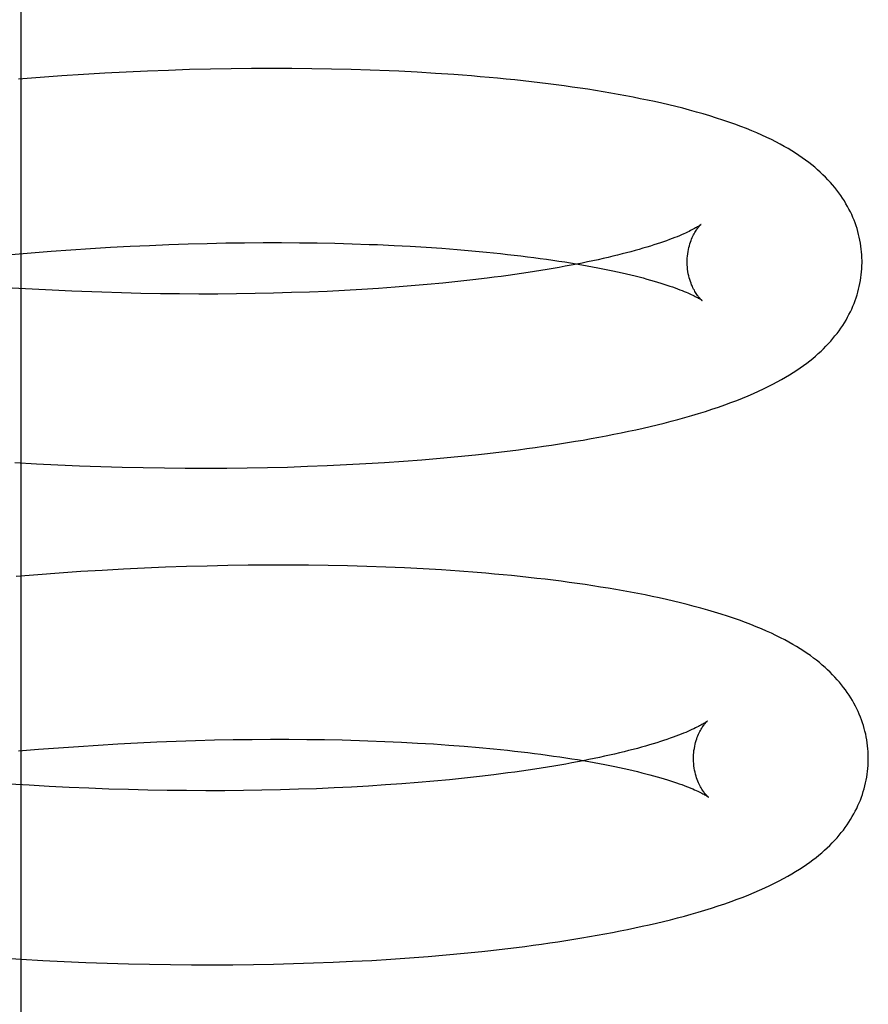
# Model space of a CAD drawing. Header units: inches. Extents: x 0 to 204, y 0 to 132.
# Tile 74 of 112: x 120.0868 to 120.1839, y 48.6282 to 48.7408. Entities that reach past the tile are written whole.
import ezdxf

# ---------------------------------------------------------------- set-up
doc = ezdxf.new("R2010")
doc.units = ezdxf.units.IN
doc.header["$LTSCALE"] = 11.243375
doc.header["$MEASUREMENT"] = 0
doc.linetypes.add('HIDDEN', pattern=[0.2, 0.1, -0.1])
doc.layers.add('DEFAULT_2', color=8, linetype='HIDDEN')

msp = doc.modelspace()

# ---------------------------------------------------------------- linework, layer by layer
at = {"layer": 'DEFAULT_2', "color": 8, "linetype": 'HIDDEN'}
for p, q in [((120.08692, 48.75702), (120.08692, 48.53702)), ((120.09655, 48.73466), (120.0941, 48.73451)), ((120.09899, 48.73478), (120.09655, 48.73466)), ((120.10142, 48.73489), (120.09899, 48.73478)), ((120.10384, 48.73498), (120.10142, 48.73489)), ((120.10624, 48.73506), (120.10384, 48.73498)), ((120.10862, 48.73512), (120.10624, 48.73506)), ((120.11098, 48.73516), (120.10862, 48.73512)), ((120.11333, 48.73519), (120.11098, 48.73516)), ((120.11565, 48.7352), (120.11333, 48.73519)), ((120.11795, 48.73519), (120.11565, 48.7352)), ((120.12023, 48.73517), (120.11795, 48.73519)), ((120.12248, 48.73513), (120.12023, 48.73517)), ((120.12471, 48.73507), (120.12248, 48.73513)), ((120.12691, 48.735), (120.12471, 48.73507)), ((120.13228, 48.73476), (120.13016, 48.73487)), ((120.13438, 48.73463), (120.13228, 48.73476)), ((120.08916, 48.73418), (120.08668, 48.73398)), ((120.09163, 48.73435), (120.08916, 48.73418)), ((120.0941, 48.73451), (120.09163, 48.73435)), ((120.08811, 48.71412), (120.09039, 48.7143)), ((120.09039, 48.7143), (120.09266, 48.71447)), ((120.09266, 48.71447), (120.09492, 48.71462)), ((120.09492, 48.71462), (120.09718, 48.71475)), ((120.09718, 48.71475), (120.09942, 48.71487)), ((120.09942, 48.71487), (120.10165, 48.71497)), ((120.10165, 48.71497), (120.10386, 48.71506)), ((120.10386, 48.71506), (120.10606, 48.71514)), ((120.10606, 48.71514), (120.10824, 48.71519)), ((120.10824, 48.71519), (120.1104, 48.71524)), ((120.1104, 48.71524), (120.11253, 48.71527)), ((120.11253, 48.71527), (120.11465, 48.71528)), ((120.11465, 48.71528), (120.11674, 48.71528)), ((120.11674, 48.71528), (120.1188, 48.71527)), ((120.1188, 48.71527), (120.12084, 48.71525)), ((120.12084, 48.71525), (120.12285, 48.71521)), ((120.12285, 48.71521), (120.12483, 48.71515)), ((120.12773, 48.71505), (120.12963, 48.71496)), ((120.12963, 48.71496), (120.13148, 48.71486)), ((120.13148, 48.71486), (120.13331, 48.71475)), ((120.13331, 48.71475), (120.13509, 48.71463)), ((120.13509, 48.71463), (120.13683, 48.71449)), ((120.13683, 48.71449), (120.13853, 48.71435)), ((120.08582, 48.71393), (120.08811, 48.71412)), ((120.13863, 48.71102), (120.13694, 48.71083)), ((120.14028, 48.71122), (120.13863, 48.71102)), ((120.08822, 48.70996), (120.08593, 48.71009)), ((120.09051, 48.70984), (120.08822, 48.70996)), ((120.09278, 48.70973), (120.09051, 48.70984)), ((120.12397, 48.70981), (120.12198, 48.70971)), ((120.12593, 48.70992), (120.12397, 48.70981)), ((120.12786, 48.71005), (120.12593, 48.70992)), ((120.12975, 48.71018), (120.12786, 48.71005)), ((120.1316, 48.71033), (120.12975, 48.71018)), ((120.13342, 48.71048), (120.1316, 48.71033)), ((120.1352, 48.71065), (120.13342, 48.71048)), ((120.13694, 48.71083), (120.1352, 48.71065)), ((120.09843, 48.70953), (120.09618, 48.7096)), ((120.10067, 48.70947), (120.09843, 48.70953)), ((120.10289, 48.70943), (120.10067, 48.70947)), ((120.1051, 48.70941), (120.10289, 48.70943)), ((120.10729, 48.7094), (120.1051, 48.70941)), ((120.10946, 48.7094), (120.10729, 48.7094)), ((120.11161, 48.70942), (120.10946, 48.7094)), ((120.11373, 48.70945), (120.11161, 48.70942)), ((120.11584, 48.7095), (120.11373, 48.70945)), ((120.11791, 48.70956), (120.11584, 48.7095)), ((120.11996, 48.70963), (120.11791, 48.70956)), ((120.12198, 48.70971), (120.11996, 48.70963)), ((120.13489, 48.69063), (120.13694, 48.69082)), ((120.13694, 48.69082), (120.13896, 48.69102)), ((120.08625, 48.69013), (120.08872, 48.68999)), ((120.08872, 48.68999), (120.09118, 48.68987)), ((120.09118, 48.68987), (120.09364, 48.68977)), ((120.09364, 48.68977), (120.09609, 48.68968)), ((120.09609, 48.68968), (120.09852, 48.68961)), ((120.09852, 48.68961), (120.10094, 48.68956)), ((120.10094, 48.68956), (120.10335, 48.68952)), ((120.10335, 48.68952), (120.10574, 48.6895)), ((120.11048, 48.6895), (120.11282, 48.68953)), ((120.11282, 48.68953), (120.11514, 48.68957)), ((120.11514, 48.68957), (120.11743, 48.68962)), ((120.11743, 48.68962), (120.11971, 48.6897)), ((120.11971, 48.6897), (120.12196, 48.68978)), ((120.12196, 48.68978), (120.12418, 48.68989)), ((120.12418, 48.68989), (120.12638, 48.69001)), ((120.12638, 48.69001), (120.12855, 48.69014)), ((120.12855, 48.69014), (120.13069, 48.69029)), ((120.13069, 48.69029), (120.13281, 48.69045)), ((120.13281, 48.69045), (120.13489, 48.69063)), ((120.10574, 48.6895), (120.10812, 48.68949)), ((120.10812, 48.68949), (120.11048, 48.6895)), ((120.10825, 48.6783), (120.10587, 48.67823)), ((120.11061, 48.67835), (120.10825, 48.6783)), ((120.11295, 48.67838), (120.11061, 48.67835)), ((120.11527, 48.6784), (120.11295, 48.67838)), ((120.11756, 48.6784), (120.11527, 48.6784)), ((120.11984, 48.67839), (120.11756, 48.6784)), ((120.12209, 48.67836), (120.11984, 48.67839)), ((120.12432, 48.67831), (120.12209, 48.67836)), ((120.12652, 48.67825), (120.12432, 48.67831)), ((120.08886, 48.67731), (120.0864, 48.67711)), ((120.09133, 48.67749), (120.08886, 48.67731)), ((120.09378, 48.67766), (120.09133, 48.67749)), ((120.09622, 48.6778), (120.09378, 48.67766)), ((120.09866, 48.67794), (120.09622, 48.6778)), ((120.10108, 48.67805), (120.09866, 48.67794)), ((120.10348, 48.67815), (120.10108, 48.67805)), ((120.10587, 48.67823), (120.10348, 48.67815)), ((120.12869, 48.67817), (120.12652, 48.67825)), ((120.13084, 48.67808), (120.12869, 48.67817)), ((120.13296, 48.67797), (120.13084, 48.67808)), ((120.13504, 48.67785), (120.13296, 48.67797)), ((120.1371, 48.67771), (120.13504, 48.67785)), ((120.09803, 48.65797), (120.10027, 48.65808)), ((120.10027, 48.65808), (120.1025, 48.65819)), ((120.1025, 48.65819), (120.10471, 48.65827)), ((120.10471, 48.65827), (120.10691, 48.65835)), ((120.10691, 48.65835), (120.10909, 48.65841)), ((120.10909, 48.65841), (120.11124, 48.65845)), ((120.11124, 48.65845), (120.11338, 48.65848)), ((120.11338, 48.65848), (120.11549, 48.65849)), ((120.11549, 48.65849), (120.11758, 48.65849)), ((120.11758, 48.65849), (120.11965, 48.65848)), ((120.11965, 48.65848), (120.12168, 48.65845)), ((120.12168, 48.65845), (120.12369, 48.65841)), ((120.12664, 48.65832), (120.12856, 48.65825)), ((120.12856, 48.65825), (120.13046, 48.65816)), ((120.13046, 48.65816), (120.13231, 48.65806)), ((120.13231, 48.65806), (120.13413, 48.65795)), ((120.08668, 48.65715), (120.08897, 48.65734)), ((120.08897, 48.65734), (120.09124, 48.65752)), ((120.09124, 48.65752), (120.09352, 48.65768)), ((120.09352, 48.65768), (120.09578, 48.65783)), ((120.09578, 48.65783), (120.09803, 48.65797)), ((120.13413, 48.65795), (120.13591, 48.65783)), ((120.13591, 48.65783), (120.13765, 48.6577)), ((120.13765, 48.6577), (120.13935, 48.65755)), ((120.13237, 48.65354), (120.13052, 48.65339)), ((120.13419, 48.6537), (120.13237, 48.65354)), ((120.13596, 48.65386), (120.13419, 48.6537)), ((120.1377, 48.65404), (120.13596, 48.65386)), ((120.13939, 48.65423), (120.1377, 48.65404)), ((120.14104, 48.65443), (120.13939, 48.65423)), ((120.08788, 48.65323), (120.08559, 48.65337)), ((120.09017, 48.6531), (120.08788, 48.65323)), ((120.09245, 48.65299), (120.09017, 48.6531)), ((120.09472, 48.65289), (120.09245, 48.65299)), ((120.09698, 48.6528), (120.09472, 48.65289)), ((120.09923, 48.65273), (120.09698, 48.6528)), ((120.10147, 48.65268), (120.09923, 48.65273)), ((120.10369, 48.65264), (120.10147, 48.65268)), ((120.10589, 48.65262), (120.10369, 48.65264)), ((120.10808, 48.65261), (120.10589, 48.65262)), ((120.11025, 48.65261), (120.10808, 48.65261)), ((120.1124, 48.65263), (120.11025, 48.65261)), ((120.11452, 48.65266), (120.1124, 48.65263)), ((120.11662, 48.65271), (120.11452, 48.65266)), ((120.1187, 48.65277), (120.11662, 48.65271)), ((120.12074, 48.65284), (120.1187, 48.65277)), ((120.12276, 48.65293), (120.12074, 48.65284)), ((120.12475, 48.65302), (120.12276, 48.65293)), ((120.12671, 48.65314), (120.12475, 48.65302)), ((120.12863, 48.65326), (120.12671, 48.65314)), ((120.13052, 48.65339), (120.12863, 48.65326)), ((120.08448, 48.63349), (120.08696, 48.63334)), ((120.08696, 48.63334), (120.08943, 48.6332)), ((120.12709, 48.63321), (120.12926, 48.63335)), ((120.12926, 48.63335), (120.13141, 48.63349)), ((120.13141, 48.63349), (120.13352, 48.63366)), ((120.13352, 48.63366), (120.1356, 48.63383)), ((120.1356, 48.63383), (120.13766, 48.63403)), ((120.13766, 48.63403), (120.13968, 48.63423)), ((120.08943, 48.6332), (120.09189, 48.63308)), ((120.09189, 48.63308), (120.09435, 48.63298)), ((120.09435, 48.63298), (120.0968, 48.63289)), ((120.0968, 48.63289), (120.09923, 48.63282)), ((120.09923, 48.63282), (120.10165, 48.63276)), ((120.10165, 48.63276), (120.10406, 48.63273)), ((120.10406, 48.63273), (120.10646, 48.6327)), ((120.10646, 48.6327), (120.10883, 48.6327)), ((120.10883, 48.6327), (120.11119, 48.63271)), ((120.11119, 48.63271), (120.11353, 48.63273)), ((120.11353, 48.63273), (120.11585, 48.63278)), ((120.11585, 48.63278), (120.11814, 48.63283)), ((120.11814, 48.63283), (120.12042, 48.63291)), ((120.12042, 48.63291), (120.12267, 48.63299)), ((120.12267, 48.63299), (120.12489, 48.6331)), ((120.12489, 48.6331), (120.12709, 48.63321))]:
    msp.add_line(p, q, dxfattribs=at)
for points in [[(120.13016, 48.73487), (120.12908, 48.73492), (120.12691, 48.735)], [(120.18316, 48.71325), (120.18315, 48.71353), (120.18314, 48.71387), (120.18311, 48.71421), (120.18308, 48.71455), (120.18303, 48.71489), (120.18298, 48.71522), (120.18292, 48.71556), (120.18285, 48.71589), (120.18277, 48.71622), (120.18268, 48.71655), (120.18259, 48.71688), (120.18248, 48.7172), (120.18237, 48.71753), (120.18225, 48.71785), (120.18212, 48.71817), (120.18198, 48.71848), (120.18183, 48.7188), (120.18167, 48.71911), (120.1815, 48.71942), (120.18132, 48.71973), (120.18114, 48.72004), (120.18094, 48.72035), (120.18074, 48.72065), (120.18052, 48.72096), (120.18029, 48.72126), (120.18005, 48.72157), (120.1798, 48.72187), (120.17954, 48.72217), (120.17926, 48.72247), (120.17898, 48.72276), (120.17869, 48.72305), (120.17838, 48.72334), (120.17807, 48.72362), (120.17775, 48.7239), (120.17741, 48.72417), (120.17706, 48.72444), (120.17671, 48.72471), (120.17633, 48.72498), (120.17595, 48.72524), (120.17555, 48.7255), (120.17513, 48.72577), (120.1747, 48.72603), (120.17425, 48.72628), (120.17378, 48.72654), (120.17329, 48.7268), (120.17279, 48.72706), (120.17226, 48.72731), (120.17171, 48.72757), (120.17114, 48.72782), (120.17054, 48.72807), (120.16993, 48.72832), (120.16929, 48.72857), (120.16863, 48.72881), (120.16794, 48.72906), (120.16724, 48.7293), (120.16651, 48.72953), (120.16577, 48.72976), (120.165, 48.72999), (120.16423, 48.73021), (120.16344, 48.73043), (120.16265, 48.73064), (120.16185, 48.73084), (120.16105, 48.73103), (120.16025, 48.73122), (120.15944, 48.7314), (120.15862, 48.73157), (120.1578, 48.73174), (120.15697, 48.73191), (120.15613, 48.73207), (120.15528, 48.73223), (120.15442, 48.73238), (120.15355, 48.73253), (120.15268, 48.73267), (120.15179, 48.73281), (120.1509, 48.73294), (120.14999, 48.73307), (120.14908, 48.7332), (120.14816, 48.73332), (120.14724, 48.73344), (120.1463, 48.73356), (120.14535, 48.73367), (120.1444, 48.73377), (120.14343, 48.73388), (120.14246, 48.73398), (120.14148, 48.73407), (120.14049, 48.73416), (120.13949, 48.73425), (120.13849, 48.73434), (120.13747, 48.73442), (120.13645, 48.73449), (120.13438, 48.73463)], [(120.16476, 48.71736), (120.16475, 48.71736), (120.16473, 48.71734), (120.1647, 48.71732), (120.16467, 48.7173), (120.16462, 48.71726), (120.16456, 48.71723), (120.1645, 48.71718), (120.16442, 48.71713), (120.16433, 48.71708), (120.16423, 48.71702), (120.16412, 48.71696), (120.164, 48.71689), (120.16386, 48.71681), (120.16371, 48.71673), (120.16355, 48.71665), (120.16337, 48.71656), (120.16318, 48.71647), (120.16298, 48.71638), (120.16276, 48.71628), (120.16252, 48.71618), (120.16227, 48.71607), (120.16201, 48.71596), (120.16173, 48.71585), (120.16144, 48.71574), (120.16113, 48.71562), (120.1608, 48.7155), (120.16046, 48.71538), (120.16011, 48.71526), (120.15974, 48.71514), (120.15935, 48.71501), (120.15895, 48.71489), (120.15854, 48.71476), (120.1581, 48.71463), (120.15766, 48.7145), (120.1572, 48.71437), (120.15672, 48.71424), (120.15623, 48.71411), (120.15572, 48.71398), (120.1552, 48.71385), (120.15467, 48.71372), (120.15412, 48.71359), (120.15355, 48.71346), (120.15297, 48.71333), (120.15238, 48.7132), (120.15177, 48.71307), (120.15115, 48.71295), (120.15052, 48.71282), (120.14987, 48.71269), (120.14921, 48.71257), (120.14853, 48.71245), (120.14784, 48.71233), (120.14714, 48.71221), (120.14643, 48.71209), (120.1457, 48.71198), (120.14496, 48.71186), (120.14421, 48.71175), (120.14345, 48.71164), (120.14268, 48.71153), (120.14189, 48.71142), (120.14109, 48.71132), (120.14028, 48.71122)], [(120.16316, 48.71299), (120.16316, 48.71323), (120.16317, 48.71349), (120.16319, 48.71375), (120.16322, 48.714), (120.16326, 48.71425), (120.1633, 48.71448), (120.16335, 48.71471), (120.16341, 48.71492), (120.16347, 48.71513), (120.16353, 48.71533), (120.1636, 48.71552), (120.16367, 48.71569), (120.16374, 48.71586), (120.16382, 48.71602), (120.16389, 48.71616), (120.16396, 48.7163), (120.16403, 48.71643), (120.16411, 48.71654), (120.16417, 48.71665), (120.16424, 48.71675), (120.16431, 48.71684), (120.16437, 48.71693), (120.16443, 48.717), (120.16448, 48.71707), (120.16453, 48.71713), (120.16458, 48.71719), (120.16462, 48.71723), (120.16466, 48.71727), (120.16469, 48.7173), (120.16472, 48.71733), (120.16474, 48.71735), (120.16475, 48.71736), (120.16476, 48.71736)], [(120.12483, 48.71515), (120.12677, 48.71508), (120.12773, 48.71505)], [(120.13853, 48.71435), (120.14019, 48.71419), (120.141, 48.71411), (120.1418, 48.71403), (120.14259, 48.71394), (120.14337, 48.71385), (120.14413, 48.71376), (120.14489, 48.71367), (120.14563, 48.71357), (120.14636, 48.71348), (120.14708, 48.71338), (120.14778, 48.71328), (120.14847, 48.71317), (120.14915, 48.71307), (120.14982, 48.71296), (120.15047, 48.71285), (120.15111, 48.71274), (120.15173, 48.71263), (120.15234, 48.71252), (120.15294, 48.71241), (120.15352, 48.71229), (120.15409, 48.71218), (120.15464, 48.71206), (120.15518, 48.71194), (120.15571, 48.71183), (120.15622, 48.71171), (120.15672, 48.71159), (120.1572, 48.71147), (120.15766, 48.71136), (120.15811, 48.71124), (120.15855, 48.71112), (120.15897, 48.711), (120.15937, 48.71089), (120.15976, 48.71077), (120.16014, 48.71066), (120.1605, 48.71054), (120.16084, 48.71043), (120.16117, 48.71032), (120.16148, 48.71021), (120.16178, 48.71011), (120.16207, 48.71), (120.16233, 48.7099), (120.16258, 48.7098), (120.16282, 48.7097), (120.16304, 48.70961), (120.16325, 48.70952), (120.16345, 48.70944), (120.16363, 48.70935), (120.16379, 48.70927), (120.16395, 48.7092), (120.16409, 48.70913), (120.16421, 48.70906), (120.16433, 48.709), (120.16443, 48.70894), (120.16452, 48.70889), (120.1646, 48.70884), (120.16467, 48.7088), (120.16472, 48.70876), (120.16477, 48.70873), (120.16481, 48.70871), (120.16484, 48.70869), (120.16484, 48.70868)], [(120.13896, 48.69102), (120.13996, 48.69113), (120.14095, 48.69124), (120.14193, 48.69136), (120.1429, 48.69148), (120.14387, 48.6916), (120.14482, 48.69173), (120.14577, 48.69186), (120.14671, 48.69199), (120.14764, 48.69213), (120.14856, 48.69227), (120.14947, 48.69241), (120.15038, 48.69256), (120.15127, 48.69271), (120.15216, 48.69287), (120.15304, 48.69303), (120.15391, 48.69319), (120.15477, 48.69336), (120.15562, 48.69353), (120.15646, 48.69371), (120.15729, 48.69389), (120.15811, 48.69407), (120.15892, 48.69426), (120.15973, 48.69445), (120.16053, 48.69465), (120.16132, 48.69486), (120.16211, 48.69507), (120.1629, 48.69529), (120.16369, 48.69551), (120.16447, 48.69574), (120.16524, 48.69598), (120.16599, 48.69623), (120.16673, 48.69648), (120.16746, 48.69673), (120.16816, 48.69698), (120.16884, 48.69724), (120.16949, 48.6975), (120.17012, 48.69776), (120.17073, 48.69802), (120.17132, 48.69829), (120.17189, 48.69855), (120.17243, 48.69881), (120.17296, 48.69908), (120.17346, 48.69935), (120.17394, 48.69961), (120.17441, 48.69988), (120.17485, 48.70015), (120.17528, 48.70042), (120.17569, 48.70068), (120.17608, 48.70095), (120.17646, 48.70122), (120.17683, 48.70149), (120.17718, 48.70176), (120.17752, 48.70204), (120.17784, 48.70231), (120.17816, 48.70259), (120.17847, 48.70287), (120.17876, 48.70315), (120.17904, 48.70344), (120.17931, 48.70373), (120.17958, 48.70402), (120.17983, 48.70431), (120.18007, 48.70461), (120.18031, 48.7049), (120.18053, 48.7052), (120.18074, 48.70551), (120.18095, 48.70581), (120.18114, 48.70612), (120.18133, 48.70643), (120.18151, 48.70674), (120.18167, 48.70706), (120.18183, 48.70737), (120.18198, 48.70769), (120.18212, 48.70801), (120.18225, 48.70833), (120.18237, 48.70865), (120.18249, 48.70897), (120.18259, 48.7093), (120.18269, 48.70962), (120.18277, 48.70995), (120.18285, 48.71028), (120.18292, 48.71061), (120.18298, 48.71095), (120.18303, 48.71128), (120.18308, 48.71161), (120.18311, 48.71195), (120.18314, 48.71228), (120.18315, 48.71262), (120.18316, 48.71296), (120.18316, 48.71325)], [(120.16484, 48.70868), (120.16485, 48.70867), (120.16486, 48.70867), (120.16487, 48.70866), (120.16486, 48.70867), (120.16485, 48.70868), (120.16483, 48.7087), (120.1648, 48.70872), (120.16477, 48.70875), (120.16473, 48.70879), (120.16469, 48.70883), (120.16464, 48.70888), (120.16459, 48.70894), (120.16453, 48.70901), (120.16447, 48.70908), (120.16441, 48.70916), (120.16434, 48.70925), (120.16427, 48.70935), (120.1642, 48.70946), (120.16413, 48.70957), (120.16405, 48.70969), (120.16398, 48.70983), (120.1639, 48.70997), (120.16382, 48.71012), (120.16375, 48.71029), (120.16367, 48.71046), (120.1636, 48.71064), (120.16353, 48.71084), (120.16346, 48.71105), (120.1634, 48.71127), (120.16334, 48.71149), (120.16329, 48.71173), (120.16325, 48.71198), (120.16321, 48.71223), (120.16319, 48.71249), (120.16317, 48.71275), (120.16316, 48.71299)], [(120.09618, 48.7096), (120.09392, 48.70968), (120.09278, 48.70973)], [(120.18388, 48.65646), (120.18387, 48.65674), (120.18386, 48.65708), (120.18383, 48.65741), (120.1838, 48.65775), (120.18376, 48.65808), (120.18371, 48.65841), (120.18364, 48.65875), (120.18358, 48.65908), (120.1835, 48.65941), (120.18341, 48.65973), (120.18332, 48.66006), (120.18321, 48.66038), (120.1831, 48.66071), (120.18298, 48.66103), (120.18285, 48.66135), (120.18271, 48.66166), (120.18256, 48.66198), (120.18241, 48.66229), (120.18224, 48.6626), (120.18206, 48.66291), (120.18188, 48.66322), (120.18169, 48.66352), (120.18148, 48.66383), (120.18127, 48.66413), (120.18105, 48.66442), (120.18082, 48.66472), (120.18058, 48.66501), (120.18033, 48.6653), (120.18007, 48.66559), (120.1798, 48.66587), (120.17952, 48.66615), (120.17923, 48.66643), (120.17893, 48.66671), (120.17861, 48.66698), (120.17829, 48.66725), (120.17796, 48.66752), (120.17761, 48.66778), (120.17725, 48.66805), (120.17688, 48.66831), (120.1765, 48.66857), (120.1761, 48.66882), (120.17568, 48.66908), (120.17525, 48.66934), (120.17479, 48.66959), (120.17432, 48.66985), (120.17383, 48.6701), (120.17332, 48.67036), (120.17279, 48.67061), (120.17224, 48.67086), (120.17167, 48.67111), (120.17107, 48.67136), (120.17045, 48.6716), (120.16982, 48.67185), (120.16915, 48.67209), (120.16847, 48.67233), (120.16776, 48.67257), (120.16703, 48.6728), (120.16628, 48.67303), (120.16552, 48.67326), (120.16474, 48.67348), (120.16396, 48.67369), (120.16317, 48.6739), (120.16238, 48.67409), (120.16158, 48.67429), (120.16078, 48.67447), (120.15997, 48.67465), (120.15916, 48.67482), (120.15835, 48.67499), (120.15752, 48.67515), (120.15669, 48.67531), (120.15584, 48.67546), (120.15499, 48.67561), (120.15413, 48.67576), (120.15325, 48.6759), (120.15237, 48.67604), (120.15148, 48.67617), (120.15058, 48.6763), (120.14967, 48.67643), (120.14875, 48.67655), (120.14783, 48.67667), (120.1469, 48.67678), (120.14596, 48.67689), (120.14501, 48.677), (120.14405, 48.6771), (120.14308, 48.6772), (120.1421, 48.67729), (120.14112, 48.67738), (120.14013, 48.67747), (120.13913, 48.67755), (120.1371, 48.67771)], [(120.16548, 48.66057), (120.16547, 48.66056), (120.16545, 48.66055), (120.16542, 48.66053), (120.16539, 48.6605), (120.16534, 48.66047), (120.16529, 48.66044), (120.16522, 48.66039), (120.16514, 48.66034), (120.16506, 48.66029), (120.16496, 48.66023), (120.16485, 48.66017), (120.16472, 48.6601), (120.16458, 48.66002), (120.16444, 48.65994), (120.16427, 48.65986), (120.1641, 48.65978), (120.16391, 48.65968), (120.1637, 48.65959), (120.16348, 48.65949), (120.16325, 48.65939), (120.163, 48.65928), (120.16274, 48.65918), (120.16246, 48.65906), (120.16217, 48.65895), (120.16186, 48.65884), (120.16154, 48.65872), (120.1612, 48.6586), (120.16084, 48.65847), (120.16047, 48.65835), (120.16009, 48.65822), (120.15969, 48.6581), (120.15927, 48.65797), (120.15884, 48.65784), (120.15839, 48.65771), (120.15793, 48.65758), (120.15746, 48.65745), (120.15697, 48.65732), (120.15646, 48.65719), (120.15594, 48.65706), (120.15541, 48.65693), (120.15486, 48.6568), (120.15429, 48.65667), (120.15371, 48.65654), (120.15312, 48.65641), (120.15252, 48.65629), (120.1519, 48.65616), (120.15126, 48.65603), (120.15061, 48.65591), (120.14995, 48.65579), (120.14928, 48.65566), (120.14859, 48.65554), (120.14789, 48.65542), (120.14718, 48.65531), (120.14646, 48.65519), (120.14572, 48.65507), (120.14497, 48.65496), (120.14421, 48.65485), (120.14343, 48.65474), (120.14265, 48.65464), (120.14185, 48.65453), (120.14104, 48.65443)], [(120.16388, 48.6562), (120.16388, 48.65644), (120.16389, 48.6567), (120.16391, 48.65696), (120.16394, 48.65721), (120.16398, 48.65745), (120.16402, 48.65769), (120.16407, 48.65792), (120.16413, 48.65813), (120.16419, 48.65834), (120.16425, 48.65854), (120.16432, 48.65873), (120.16439, 48.6589), (120.16446, 48.65907), (120.16454, 48.65923), (120.16461, 48.65937), (120.16468, 48.65951), (120.16475, 48.65963), (120.16482, 48.65975), (120.16489, 48.65986), (120.16496, 48.65996), (120.16503, 48.66005), (120.16509, 48.66014), (120.16515, 48.66021), (120.1652, 48.66028), (120.16525, 48.66034), (120.1653, 48.66039), (120.16534, 48.66044), (120.16538, 48.66048), (120.16541, 48.66051), (120.16544, 48.66054), (120.16546, 48.66056), (120.16547, 48.66057), (120.16548, 48.66057)], [(120.12369, 48.65841), (120.12566, 48.65836), (120.12664, 48.65832)], [(120.13935, 48.65755), (120.141, 48.65739), (120.14181, 48.65731), (120.14261, 48.65723), (120.1434, 48.65714), (120.14418, 48.65705), (120.14494, 48.65696), (120.14569, 48.65687), (120.14643, 48.65677), (120.14716, 48.65667), (120.14788, 48.65657), (120.14858, 48.65647), (120.14927, 48.65637), (120.14995, 48.65626), (120.15061, 48.65616), (120.15126, 48.65605), (120.1519, 48.65594), (120.15252, 48.65583), (120.15313, 48.65572), (120.15373, 48.6556), (120.15431, 48.65549), (120.15487, 48.65537), (120.15543, 48.65526), (120.15596, 48.65514), (120.15649, 48.65502), (120.157, 48.65491), (120.15749, 48.65479), (120.15797, 48.65467), (120.15843, 48.65455), (120.15888, 48.65443), (120.15932, 48.65432), (120.15974, 48.6542), (120.16014, 48.65408), (120.16053, 48.65397), (120.1609, 48.65385), (120.16126, 48.65374), (120.1616, 48.65363), (120.16193, 48.65352), (120.16224, 48.65341), (120.16253, 48.6533), (120.16282, 48.6532), (120.16308, 48.6531), (120.16333, 48.653), (120.16357, 48.6529), (120.16379, 48.65281), (120.16399, 48.65272), (120.16419, 48.65263), (120.16437, 48.65255), (120.16453, 48.65247), (120.16468, 48.6524), (120.16482, 48.65233), (120.16495, 48.65226), (120.16506, 48.6522), (120.16516, 48.65214), (120.16525, 48.65209), (120.16533, 48.65205), (120.16539, 48.652), (120.16545, 48.65197), (120.1655, 48.65194), (120.16553, 48.65191), (120.16556, 48.65189), (120.16556, 48.65189)], [(120.13968, 48.63423), (120.14068, 48.63434), (120.14166, 48.63445), (120.14265, 48.63457), (120.14362, 48.63469), (120.14458, 48.63481), (120.14554, 48.63494), (120.14649, 48.63507), (120.14743, 48.6352), (120.14836, 48.63534), (120.14928, 48.63548), (120.15019, 48.63562), (120.15109, 48.63577), (120.15199, 48.63592), (120.15287, 48.63608), (120.15375, 48.63624), (120.15462, 48.6364), (120.15548, 48.63657), (120.15633, 48.63674), (120.15718, 48.63692), (120.15801, 48.6371), (120.15883, 48.63728), (120.15965, 48.63747), (120.16045, 48.63766), (120.16125, 48.63786), (120.16205, 48.63807), (120.16284, 48.63828), (120.16363, 48.6385), (120.16441, 48.63872), (120.16519, 48.63895), (120.16596, 48.63919), (120.16671, 48.63944), (120.16745, 48.63968), (120.16818, 48.63994), (120.16888, 48.64019), (120.16955, 48.64045), (120.17021, 48.64071), (120.17084, 48.64097), (120.17145, 48.64123), (120.17204, 48.64149), (120.1726, 48.64176), (120.17315, 48.64202), (120.17367, 48.64229), (120.17418, 48.64256), (120.17466, 48.64282), (120.17513, 48.64309), (120.17557, 48.64336), (120.176, 48.64362), (120.17641, 48.64389), (120.1768, 48.64416), (120.17718, 48.64443), (120.17755, 48.6447), (120.1779, 48.64497), (120.17824, 48.64524), (120.17856, 48.64552), (120.17888, 48.6458), (120.17918, 48.64608), (120.17948, 48.64636), (120.17976, 48.64665), (120.18003, 48.64693), (120.1803, 48.64723), (120.18055, 48.64752), (120.18079, 48.64781), (120.18103, 48.64811), (120.18125, 48.64841), (120.18146, 48.64872), (120.18167, 48.64902), (120.18186, 48.64933), (120.18205, 48.64964), (120.18223, 48.64995), (120.18239, 48.65027), (120.18255, 48.65058), (120.1827, 48.6509), (120.18284, 48.65122), (120.18297, 48.65154), (120.18309, 48.65186), (120.18321, 48.65218), (120.18331, 48.65251), (120.18341, 48.65283), (120.18349, 48.65316), (120.18357, 48.65349), (120.18364, 48.65382), (120.1837, 48.65416), (120.18375, 48.65449), (120.1838, 48.65482), (120.18383, 48.65516), (120.18386, 48.65549), (120.18387, 48.65583), (120.18388, 48.65617), (120.18388, 48.65646)], [(120.16556, 48.65189), (120.16558, 48.65188), (120.16559, 48.65187), (120.16558, 48.65188), (120.16557, 48.65189), (120.16555, 48.65191), (120.16552, 48.65193), (120.16549, 48.65196), (120.16545, 48.652), (120.16541, 48.65205), (120.16536, 48.6521), (120.1653, 48.65216), (120.16525, 48.65222), (120.16519, 48.6523), (120.16512, 48.65238), (120.16506, 48.65247), (120.16499, 48.65257), (120.16491, 48.65268), (120.16484, 48.65279), (120.16477, 48.65292), (120.16469, 48.65305), (120.16461, 48.6532), (120.16454, 48.65335), (120.16446, 48.65352), (120.16438, 48.65369), (120.16431, 48.65388), (120.16424, 48.65407), (120.16418, 48.65428), (120.16412, 48.6545), (120.16406, 48.65472), (120.16401, 48.65495), (120.16397, 48.6552), (120.16393, 48.65545), (120.16391, 48.6557), (120.16389, 48.65596), (120.16388, 48.6562)]]:
    msp.add_lwpolyline(points, dxfattribs=at)

doc.saveas('drawing.dxf')
